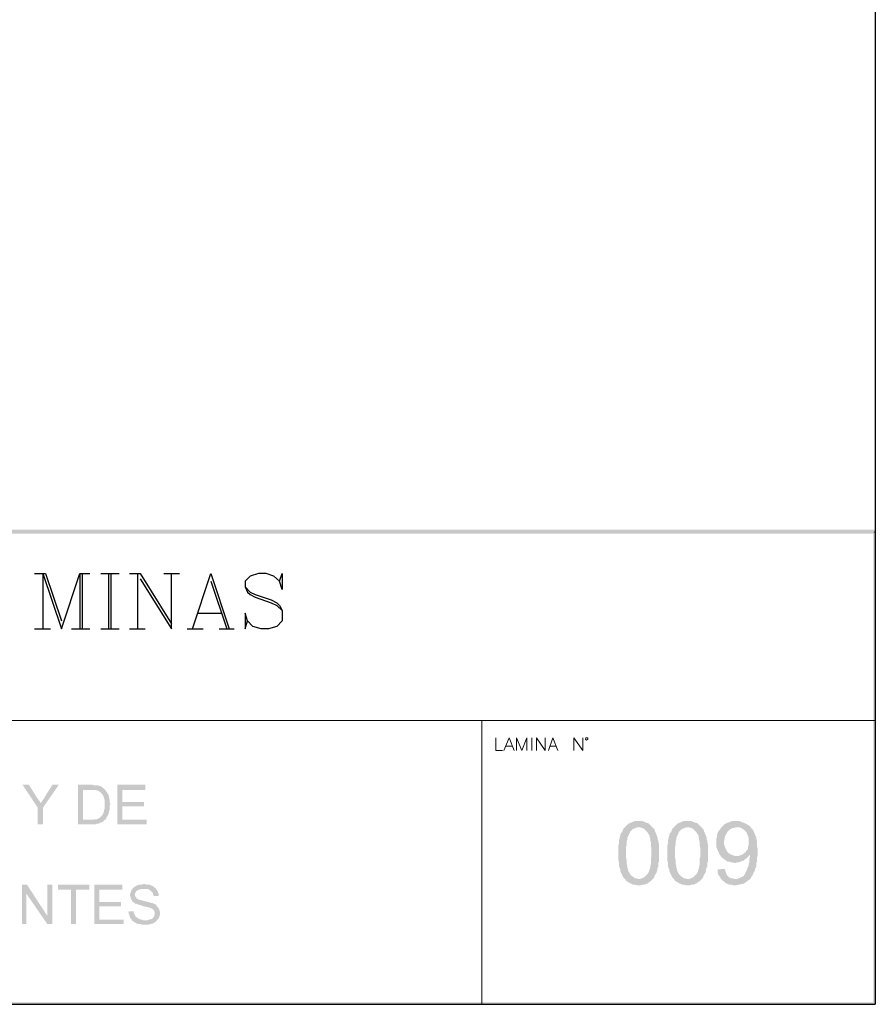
# Model space of a CAD drawing. Header units: millimetres. Extents: x 8 to 202, y 3 to 294.
# Tile 6 of 10: x 145 to 202, y 3 to 69. Entities that reach past the tile are written whole.
import ezdxf

# ---------------------------------------------------------------- set-up
doc = ezdxf.new("R2010")
doc.units = ezdxf.units.MM
doc.layers.add('DGE_CONTORNOS', color=7, linetype='Continuous', lineweight=0)
doc.layers.add('DGE_RELLENO', color=7, linetype='Continuous', lineweight=0)

msp = doc.modelspace()

# ---------------------------------------------------------------- hatches: boundary and pattern name
at = {"layer": 'DGE_RELLENO', "true_color": 0x000000}
for points in [[(23.4527, 34.8263), (23.7067, 34.5723), (201.9723, 34.8263)], [(23.7067, 34.5723), (201.9723, 34.8263), (201.8453, 34.5723)], [(201.9723, 34.8263), (201.8453, 34.5723), (201.9723, 34.6993)], [(201.9723, 34.6993), (201.8453, 34.5723), (201.9723, 3.2456)], [(201.8453, 34.5723), (201.9723, 3.2456), (201.8453, 3.3726)], [(145.6267, 17.8506), (145.2033, 17.8506), (146.2193, 16.3266), (146.431, 16.623), (146.3887, 16.6653), (146.3463, 16.7499), (146.304, 16.7923), (146.2617, 16.8769), (146.2193, 16.9193), (146.177, 17.0039), (146.1347, 17.0463)], [(147.6163, 17.8506), (147.193, 17.8506), (146.685, 17.0463), (146.6427, 16.9616), (146.6003, 16.9193), (146.558, 16.8346), (146.5157, 16.7923), (146.4733, 16.7076), (146.431, 16.6653), (146.431, 16.623), (146.2193, 16.3266), (146.2193, 15.2259), (146.558, 15.2259), (146.558, 16.3266)], [(149.7753, 17.8506), (148.8863, 17.8506), (148.8863, 15.2259), (150.114, 15.2259), (150.1563, 15.2683), (150.2833, 15.2683), (150.368, 15.3106), (150.4103, 15.3529), (150.495, 15.3529), (150.5373, 15.3953), (150.5797, 15.4376), (150.622, 15.4799), (150.6643, 15.5223), (149.225, 15.5223), (149.225, 17.5119), (149.7753, 17.5119), (150.6643, 17.5543), (150.622, 17.5966), (150.5797, 17.639), (150.495, 17.6813), (150.4527, 17.7236), (150.368, 17.7659), (150.3257, 17.7659), (150.241, 17.8083), (149.9447, 17.8083), (149.86, 17.8506)], [(153.3737, 17.8506), (151.511, 17.8506), (151.511, 15.2259), (153.4583, 15.2259), (153.4583, 15.5223), (151.8497, 15.5223), (151.8497, 16.4113), (153.289, 16.4113), (153.289, 16.7076), (151.8497, 16.7076), (151.8497, 17.5119), (153.3737, 17.5119)], [(150.6643, 17.5543), (149.7753, 17.5119), (150.114, 17.5119), (150.1563, 17.4696), (150.241, 17.4696), (150.2833, 17.4273), (150.3257, 17.3849), (150.4103, 17.3426), (150.4527, 17.3003), (150.495, 17.2579), (150.5373, 17.1733), (150.5797, 17.131), (150.5797, 17.0886), (150.622, 17.0039), (150.622, 16.9616), (150.6643, 16.8769), (150.6643, 16.2419), (150.622, 16.1573), (150.622, 16.0303), (150.5797, 16.0303), (150.5797, 15.9456), (150.5373, 15.8609), (150.495, 15.8186), (150.4527, 15.7763), (150.4103, 15.7339), (150.368, 15.6916), (150.3257, 15.6493), (150.241, 15.607), (150.1563, 15.5646), (150.0293, 15.5646), (149.9447, 15.5223), (149.225, 15.5223), (150.6643, 15.5223), (150.749, 15.5646), (150.7913, 15.6493), (150.7913, 15.6916), (150.8337, 15.7339), (150.876, 15.8186), (150.9183, 15.8609), (150.9183, 15.9456), (150.9607, 16.0303), (150.9607, 16.115), (151.003, 16.1573), (151.003, 16.4536), (151.0453, 16.5383), (151.0453, 16.5806), (151.003, 16.6653), (151.003, 16.8769), (150.9607, 16.9616), (150.9607, 17.0886), (150.9183, 17.1733), (150.9183, 17.2156), (150.876, 17.2579), (150.8337, 17.3426), (150.7913, 17.3849), (150.749, 17.4696), (150.7067, 17.5119)], [(186.2243, 15.4376), (185.9703, 15.4376), (185.8433, 15.3953), (185.7587, 15.3529), (185.6317, 15.3106), (185.547, 15.2683), (185.4623, 15.1836), (185.42, 15.1836), (185.3777, 15.0989), (185.293, 15.0143), (186.3513, 15.0143), (186.4783, 14.972), (186.563, 14.9296), (186.6477, 14.8449), (186.7323, 14.7603), (186.817, 14.6756), (186.8593, 14.5909), (186.9017, 14.5486), (186.944, 14.464), (186.944, 14.3793), (186.9863, 14.2523), (186.9863, 14.1676), (187.0287, 14.0406), (187.0287, 13.7866), (187.071, 13.6173), (187.071, 13.1093), (187.0287, 12.94), (187.0287, 12.5589), (186.9863, 12.432), (186.9863, 12.3473), (186.944, 12.2203), (186.9017, 12.1356), (186.9017, 12.0509), (186.8593, 12.0086), (186.817, 11.9239), (186.7747, 11.8816), (186.69, 11.797), (186.6053, 11.7123), (186.5207, 11.6699), (186.436, 11.6276), (186.309, 11.5853), (186.2243, 11.5853), (185.3353, 11.5429), (185.3777, 11.4583), (185.4623, 11.4159), (185.5893, 11.3313), (185.674, 11.289), (185.7587, 11.2466), (185.8857, 11.2043), (185.9703, 11.2043), (186.0973, 11.1619), (186.2243, 11.1619), (186.3513, 11.1619), (186.4783, 11.2043), (186.6053, 11.2043), (186.69, 11.2466), (186.817, 11.289), (186.9017, 11.3736), (186.9863, 11.4159), (187.0287, 11.4583), (187.071, 11.5006), (187.1557, 11.5853), (187.2403, 11.6699), (187.2827, 11.797), (187.325, 11.8816), (187.4097, 12.0086), (187.452, 12.1356), (187.452, 12.2626), (187.4943, 12.3473), (187.5367, 12.432), (187.5367, 12.6859), (187.579, 12.7706), (187.579, 13.9136), (187.5367, 13.9983), (187.5367, 14.1253), (187.4943, 14.2099), (187.4943, 14.2946), (187.452, 14.4216), (187.4097, 14.5063), (187.3673, 14.6333), (187.325, 14.7179), (187.2827, 14.8449), (187.2403, 14.9296), (187.1557, 15.0143), (187.071, 15.0989), (186.9863, 15.1836), (186.9017, 15.2683), (186.817, 15.3106), (186.7747, 15.3106), (186.69, 15.3529), (186.563, 15.3953), (186.4783, 15.4376), (186.3513, 15.4376)], [(189.484, 15.4376), (189.23, 15.4376), (189.103, 15.3953), (189.0183, 15.3529), (188.8913, 15.3106), (188.8067, 15.2683), (188.722, 15.1836), (188.6797, 15.1836), (188.6373, 15.0989), (188.5527, 15.0143), (189.611, 15.0143), (189.738, 14.972), (189.8227, 14.9296), (189.9073, 14.8449), (189.992, 14.7603), (190.0767, 14.6756), (190.119, 14.5909), (190.1613, 14.5486), (190.2037, 14.464), (190.2037, 14.3793), (190.246, 14.2523), (190.246, 14.1676), (190.2883, 14.0406), (190.2883, 13.7866), (190.3307, 13.6173), (190.3307, 13.1093), (190.2883, 12.94), (190.2883, 12.5589), (190.246, 12.432), (190.246, 12.3473), (190.2037, 12.2203), (190.1613, 12.1356), (190.1613, 12.0509), (190.119, 12.0086), (190.0767, 11.9239), (190.0343, 11.8816), (189.9497, 11.797), (189.865, 11.7123), (189.7803, 11.6699), (189.6957, 11.6276), (189.5687, 11.5853), (189.484, 11.5853), (188.595, 11.5429), (188.6373, 11.4583), (188.722, 11.4159), (188.849, 11.3313), (188.9337, 11.289), (189.0183, 11.2466), (189.1453, 11.2043), (189.23, 11.2043), (189.357, 11.1619), (189.484, 11.1619), (189.611, 11.1619), (189.738, 11.2043), (189.865, 11.2043), (189.9497, 11.2466), (190.0767, 11.289), (190.1613, 11.3736), (190.246, 11.4159), (190.2883, 11.4583), (190.3307, 11.5006), (190.4153, 11.5853), (190.5, 11.6699), (190.5423, 11.797), (190.5847, 11.8816), (190.6693, 12.0086), (190.7117, 12.1356), (190.7117, 12.2626), (190.754, 12.3473), (190.7963, 12.432), (190.7963, 12.6859), (190.8387, 12.7706), (190.8387, 13.9136), (190.7963, 13.9983), (190.7963, 14.1253), (190.754, 14.2099), (190.754, 14.2946), (190.7117, 14.4216), (190.6693, 14.5063), (190.627, 14.6333), (190.5847, 14.7179), (190.5423, 14.8449), (190.5, 14.9296), (190.4153, 15.0143), (190.3307, 15.0989), (190.246, 15.1836), (190.1613, 15.2683), (190.0767, 15.3106), (190.0343, 15.3106), (189.9497, 15.3529), (189.8227, 15.3953), (189.738, 15.4376), (189.611, 15.4376)], [(192.7013, 15.4376), (192.4473, 15.4376), (192.3203, 15.3953), (192.2357, 15.3529), (192.1087, 15.3106), (192.024, 15.2683), (191.9393, 15.2259), (191.8547, 15.1413), (191.77, 15.0566), (192.7437, 15.0143), (192.9553, 15.0143), (193.04, 14.972), (193.1247, 14.9296), (193.2517, 14.8449), (193.3363, 14.7603), (193.3787, 14.7179), (193.421, 14.6333), (193.4633, 14.5063), (193.5057, 14.4216), (193.548, 14.2946), (193.548, 13.8713), (193.5057, 13.7443), (193.5057, 13.6173), (193.4633, 13.5326), (193.3787, 13.448), (193.3363, 13.3633), (193.2517, 13.3209), (193.167, 13.2363), (193.6327, 13.1939), (193.6327, 13.0669), (193.5903, 12.94), (193.5903, 12.7283), (193.548, 12.6013), (193.548, 12.4743), (193.5057, 12.432), (193.4633, 12.3049), (193.421, 12.1779), (193.3787, 12.0933), (193.3363, 12.0086), (193.294, 11.9239), (193.2517, 11.8393), (193.167, 11.7546), (193.04, 11.7123), (192.9977, 11.6699), (192.8707, 11.6276), (192.7437, 11.5853), (192.659, 11.5853), (193.5903, 11.5429), (193.675, 11.6276), (193.7173, 11.7123), (193.802, 11.8393), (193.8443, 11.9239), (193.8867, 12.0509), (193.9713, 12.1356), (193.9713, 12.2626), (194.0137, 12.3473), (194.056, 12.432), (194.056, 12.6436), (194.0983, 12.7706), (194.0983, 13.0246), (194.1407, 13.1516), (194.1407, 13.6173), (194.0983, 13.7443), (194.0983, 14.1253), (194.056, 14.2523), (194.056, 14.3369), (194.0137, 14.4216), (193.9713, 14.5063), (193.9713, 14.5909), (193.929, 14.6333), (193.8867, 14.7179), (193.8443, 14.8449), (193.7597, 14.9296), (193.675, 15.0143), (193.6327, 15.0989), (193.548, 15.1413), (193.421, 15.2259), (193.3363, 15.2683), (193.2517, 15.3106), (193.1247, 15.3529), (193.04, 15.3953), (192.913, 15.4376), (192.8283, 15.4376)], [(185.293, 15.0143), (185.2083, 14.9296), (185.166, 14.8449), (185.1237, 14.7179), (185.039, 14.6333), (184.9967, 14.5063), (184.9967, 14.464), (184.9543, 14.3793), (184.9543, 14.2946), (184.912, 14.1676), (184.912, 13.956), (184.8697, 13.8289), (184.8697, 12.813), (184.912, 12.6859), (184.912, 12.432), (184.9543, 12.3049), (184.9967, 12.2203), (184.9967, 12.0933), (185.039, 12.0086), (185.0813, 11.9239), (185.1237, 11.8393), (185.166, 11.7546), (185.2083, 11.6699), (185.2507, 11.6276), (185.3353, 11.5429), (186.2243, 11.5853), (186.182, 11.5853), (186.055, 11.6276), (185.9703, 11.6276), (185.8857, 11.7123), (185.801, 11.7546), (185.7163, 11.8393), (185.6317, 11.9239), (185.6317, 11.9663), (185.5893, 12.0086), (185.547, 12.0933), (185.5047, 12.1779), (185.5047, 12.2626), (185.4623, 12.3473), (185.4623, 12.4743), (185.42, 12.6013), (185.42, 12.8553), (185.3777, 12.9823), (185.3777, 13.7019), (185.42, 13.8713), (185.42, 14.0829), (185.4623, 14.2099), (185.4623, 14.3369), (185.5047, 14.4216), (185.547, 14.5063), (185.5893, 14.5909), (185.6317, 14.6756), (185.6317, 14.7179), (185.7163, 14.8026), (185.801, 14.8873), (185.8857, 14.9296), (186.0127, 14.972), (186.0973, 15.0143), (186.2243, 15.0143)], [(188.5527, 15.0143), (188.468, 14.9296), (188.4257, 14.8449), (188.3833, 14.7179), (188.2987, 14.6333), (188.2563, 14.5063), (188.2563, 14.464), (188.214, 14.3793), (188.214, 14.2946), (188.1717, 14.1676), (188.1717, 13.956), (188.1293, 13.8289), (188.1293, 12.813), (188.1717, 12.6859), (188.1717, 12.432), (188.214, 12.3049), (188.2563, 12.2203), (188.2563, 12.0933), (188.2987, 12.0086), (188.341, 11.9239), (188.3833, 11.8393), (188.4257, 11.7546), (188.468, 11.6699), (188.5103, 11.6276), (188.595, 11.5429), (189.484, 11.5853), (189.4417, 11.5853), (189.3147, 11.6276), (189.23, 11.6276), (189.1453, 11.7123), (189.0607, 11.7546), (188.976, 11.8393), (188.8913, 11.9239), (188.8913, 11.9663), (188.849, 12.0086), (188.8067, 12.0933), (188.7643, 12.1779), (188.7643, 12.2626), (188.722, 12.3473), (188.722, 12.4743), (188.6797, 12.6013), (188.6797, 12.8553), (188.6373, 12.9823), (188.6373, 13.7019), (188.6797, 13.8713), (188.6797, 14.0829), (188.722, 14.2099), (188.722, 14.3369), (188.7643, 14.4216), (188.8067, 14.5063), (188.849, 14.5909), (188.8913, 14.6756), (188.8913, 14.7179), (188.976, 14.8026), (189.0607, 14.8873), (189.1453, 14.9296), (189.2723, 14.972), (189.357, 15.0143), (189.484, 15.0143)], [(191.77, 15.0566), (191.6853, 14.972), (191.643, 14.8873), (191.5583, 14.8026), (191.516, 14.7179), (191.4737, 14.6333), (191.4313, 14.5063), (191.4313, 14.3793), (191.389, 14.2946), (191.389, 13.7019), (191.4313, 13.6173), (191.4737, 13.4903), (191.516, 13.4056), (191.5583, 13.3209), (191.6007, 13.1939), (191.6853, 13.1093), (191.7277, 13.0246), (192.7437, 13.1093), (192.659, 13.1093), (192.532, 13.1516), (192.405, 13.1939), (192.3203, 13.2363), (192.2357, 13.2786), (192.151, 13.3633), (192.1087, 13.4056), (192.0663, 13.4903), (192.024, 13.5749), (191.9817, 13.6596), (191.9393, 13.7866), (191.897, 13.9136), (191.897, 14.1253), (191.9393, 14.2523), (191.9393, 14.3793), (191.9817, 14.464), (192.024, 14.5486), (192.1087, 14.6756), (192.151, 14.7603), (192.2357, 14.8449), (192.3203, 14.8873), (192.4473, 14.972), (192.532, 14.972), (192.659, 15.0143), (192.7437, 15.0143)], [(193.167, 13.2363), (193.0823, 13.1939), (192.9553, 13.1516), (192.8707, 13.1093), (192.7437, 13.1093), (191.7277, 13.0246), (191.8123, 12.9823), (191.897, 12.8976), (191.9817, 12.8553), (192.0663, 12.7706), (192.151, 12.7283), (192.278, 12.7283), (192.405, 12.6859), (192.4897, 12.6859), (192.6167, 12.6436), (192.659, 12.6436), (192.7437, 12.6859), (192.8707, 12.6859), (192.9977, 12.7283), (193.0823, 12.7706), (193.2093, 12.813), (193.294, 12.8976), (193.3787, 12.94), (193.4633, 13.0246), (193.548, 13.1093), (193.6327, 13.1939)], [(191.9393, 12.2626), (191.4737, 12.2203), (191.4737, 12.0086), (191.516, 11.8816), (191.5583, 11.797), (191.643, 11.7123), (191.6853, 11.5853), (191.77, 11.5429), (191.8123, 11.4583), (191.897, 11.4159), (191.9817, 11.3313), (192.0663, 11.289), (192.151, 11.2466), (192.278, 11.2043), (192.405, 11.2043), (192.4897, 11.1619), (192.7013, 11.1619), (192.8283, 11.2043), (192.913, 11.2043), (193.04, 11.2466), (193.1247, 11.2466), (193.2517, 11.289), (193.3363, 11.3736), (193.421, 11.4159), (193.5057, 11.5006), (193.5903, 11.5429), (192.659, 11.5853), (192.6167, 11.5853), (192.4897, 11.6276), (192.3627, 11.6276), (192.278, 11.6699), (192.1933, 11.7546), (192.1087, 11.8393), (192.0663, 11.9239), (192.024, 12.0086), (191.9817, 12.1356)], [(145.4997, 11.2043), (145.161, 11.2043), (145.161, 8.5796), (145.4573, 8.5796), (145.4573, 10.6116)], [(145.4997, 11.2043), (145.4573, 10.6116), (146.8543, 8.5796), (146.8543, 9.13)], [(147.193, 11.2043), (146.8543, 11.2043), (146.8543, 8.5796), (147.193, 8.5796)], [(149.6483, 11.2043), (147.574, 11.2043), (147.574, 10.8656), (148.4207, 10.8656), (148.4207, 8.5796), (148.7593, 8.5796), (148.7593, 10.8656), (149.6483, 10.8656)], [(151.8497, 11.2043), (149.987, 11.2043), (149.987, 8.5796), (151.9343, 8.5796), (151.9343, 8.8759), (150.3257, 8.8759), (150.3257, 9.765), (151.765, 9.765), (151.765, 10.0613), (150.3257, 10.0613), (150.3257, 10.8656), (151.8497, 10.8656)], [(153.289, 11.2466), (153.2043, 11.2466), (153.162, 11.2043), (152.9503, 11.2043), (152.8657, 11.1619), (152.8233, 11.1619), (152.7387, 11.1196), (152.6963, 11.0773), (152.6117, 11.0349), (152.5693, 10.9926), (152.527, 10.9503), (152.4847, 10.8656), (152.4423, 10.8656), (152.4423, 10.781), (152.4, 10.7386), (152.4, 10.6539), (152.3577, 10.5693), (152.3577, 10.4423), (152.4, 10.3999), (152.4, 10.3153), (152.4423, 10.2306), (152.4423, 10.1883), (152.4847, 10.1883), (152.4847, 10.1036), (152.5693, 10.0613), (152.6117, 10.0189), (152.654, 9.9766), (152.7387, 9.9343), (152.781, 9.9343), (152.8657, 9.8919), (152.908, 9.8919), (152.9927, 9.8496), (153.0773, 9.8496), (153.162, 9.8073), (153.2467, 9.765), (153.289, 9.765), (153.416, 9.7226), (153.543, 9.7226), (153.6277, 9.6803), (153.67, 9.6803), (153.7123, 9.638), (153.797, 9.638), (153.8393, 9.5956), (153.8817, 9.5533), (153.924, 9.5109), (153.9663, 9.4686), (153.9663, 9.4263), (154.0087, 9.3416), (154.0087, 9.2146), (153.9663, 9.13), (153.924, 9.0453), (153.8817, 9.0029), (153.8393, 8.9606), (153.797, 8.9183), (153.7123, 8.9183), (153.67, 8.8759), (153.5853, 8.8759), (153.5007, 8.8336), (152.4847, 8.8336), (152.527, 8.7913), (152.6117, 8.7489), (152.654, 8.7066), (152.7387, 8.6643), (152.781, 8.622), (152.8657, 8.622), (152.9503, 8.5796), (153.0773, 8.5796), (153.1197, 8.5373), (153.3737, 8.5373), (153.6277, 8.5373), (153.67, 8.5796), (153.7547, 8.5796), (153.797, 8.622), (153.8817, 8.622), (153.8817, 8.6643), (153.9663, 8.6643), (154.0087, 8.7066), (154.0933, 8.7489), (154.1357, 8.8336), (154.178, 8.8759), (154.2203, 8.9183), (154.2627, 8.9606), (154.305, 9.0453), (154.305, 9.0876), (154.3473, 9.1723), (154.3473, 9.4263), (154.305, 9.5109), (154.305, 9.5533), (154.2627, 9.638), (154.2203, 9.6803), (154.178, 9.7226), (154.1357, 9.8073), (154.0933, 9.8496), (154.051, 9.8919), (153.9663, 9.9343), (153.8817, 9.9343), (153.8817, 9.9766), (153.797, 9.9766), (153.7123, 10.0189), (153.67, 10.0189), (153.5853, 10.0613), (153.5007, 10.0613), (153.416, 10.1036), (153.3313, 10.1036), (153.2467, 10.1459), (153.162, 10.1459), (153.0773, 10.1883), (152.9927, 10.1883), (152.908, 10.2306), (152.8657, 10.273), (152.8233, 10.273), (152.781, 10.3153), (152.781, 10.3576), (152.7387, 10.3999), (152.6963, 10.4423), (152.6963, 10.6539), (152.7387, 10.6963), (152.781, 10.781), (152.8233, 10.8233), (152.8657, 10.8233), (152.908, 10.8656), (152.9927, 10.8656), (153.035, 10.9079), (154.0933, 10.9079), (154.051, 10.9926), (153.9663, 11.0349), (153.924, 11.0773), (153.8817, 11.1196), (153.797, 11.1196), (153.797, 11.1619), (153.7123, 11.1619), (153.67, 11.2043), (153.4583, 11.2043), (153.3737, 11.2466)], [(154.0933, 10.9079), (153.289, 10.9079), (153.5853, 10.9079), (153.6277, 10.8656), (153.7123, 10.8233), (153.7547, 10.781), (153.797, 10.7386), (153.8393, 10.6963), (153.8817, 10.6539), (153.8817, 10.5693), (153.924, 10.5269), (153.924, 10.4423), (154.2627, 10.4423), (154.2627, 10.6116), (154.2203, 10.6539), (154.2203, 10.7386), (154.178, 10.781), (154.1357, 10.8656)], [(152.6117, 9.4263), (152.273, 9.4263), (152.273, 9.257), (152.3153, 9.2146), (152.3153, 9.13), (152.3577, 9.0876), (152.3577, 9.0029), (152.4, 8.9606), (152.4423, 8.9183), (152.4847, 8.8336), (153.3737, 8.8336), (153.2467, 8.8336), (153.162, 8.8759), (153.0773, 8.8759), (153.035, 8.9183), (152.9503, 8.9183), (152.908, 8.9606), (152.8657, 9.0029), (152.781, 9.0453), (152.7387, 9.0876), (152.6963, 9.13), (152.6963, 9.1723), (152.654, 9.2146), (152.6117, 9.2993), (152.6117, 9.3839)], [(201.9723, 3.2456), (201.8453, 3.3726), (23.5797, 3.2456)], [(201.8453, 3.3726), (23.5797, 3.2456), (23.7067, 3.3726)]]:
    msp.add_hatch(color=7, dxfattribs=at).paths.add_polyline_path(points, flags=0)

# ---------------------------------------------------------------- linework, layer by layer
at = {"layer": 'DGE_CONTORNOS', "lineweight": 25}
for points in [[(201.9723, 293.9063), (201.9723, 3.2456)], [(146.0077, 31.9053), (146.7273, 31.9053)], [(146.558, 31.9053), (146.558, 28.2223)], [(146.558, 31.9053), (147.7857, 28.2223), (149.0133, 31.9053), (149.0133, 28.2223)], [(146.7273, 31.9053), (147.7857, 28.7726)], [(149.0133, 31.9053), (149.6907, 31.9053)], [(149.1827, 31.9053), (149.1827, 28.2223)], [(150.4103, 31.9053), (151.638, 31.9053)], [(150.9183, 31.9053), (150.9183, 28.2223)], [(151.0877, 31.9053), (151.0877, 28.2223)], [(152.3153, 31.9053), (153.035, 31.9053)], [(152.8657, 31.9053), (152.8657, 28.2223)], [(153.035, 31.9053), (155.1093, 28.5609)], [(153.035, 31.5666), (155.1093, 28.2223), (155.1093, 31.9053)], [(154.6013, 31.9053), (155.6597, 31.9053)], [(156.5063, 28.2223), (157.734, 31.9053), (158.9617, 28.2223)], [(162.306, 31.3973), (162.4753, 31.9053), (162.4753, 30.847), (162.306, 31.3973), (161.925, 31.7359), (161.417, 31.9053), (160.909, 31.9053), (160.3587, 31.7359), (160.02, 31.3973), (160.02, 31.0163), (160.1893, 30.6776), (160.3587, 30.5083), (160.6973, 30.339), (161.7557, 29.9579), (162.1367, 29.7886), (162.4753, 29.4499)], [(157.734, 31.3973), (158.7923, 28.2223)], [(160.02, 31.0163), (160.3587, 30.6776), (160.6973, 30.5083), (161.7557, 30.1696), (162.1367, 29.9579), (162.306, 29.7886), (162.4753, 29.4499), (162.4753, 28.7726), (162.1367, 28.3916), (161.5863, 28.2223), (161.0783, 28.2223), (160.528, 28.3916), (160.1893, 28.7726), (160.02, 29.2806), (160.02, 28.2223), (160.1893, 28.7726)], [(156.8873, 29.2806), (158.4537, 29.2806)], [(146.0077, 28.2223), (147.066, 28.2223)], [(148.463, 28.2223), (149.6907, 28.2223)], [(150.4103, 28.2223), (151.638, 28.2223)], [(152.3153, 28.2223), (153.3737, 28.2223)], [(156.1677, 28.2223), (157.226, 28.2223)], [(158.2843, 28.2223), (159.3003, 28.2223)], [(7.874, 3.2456), (201.9723, 3.2456)]]:
    msp.add_lwpolyline(points, dxfattribs=at)
at = {"layer": 'DGE_CONTORNOS', "lineweight": 9}
msp.add_lwpolyline([(23.5797, 22.1263), (201.9723, 22.1263)], dxfattribs=at)
at = {"layer": 'DGE_CONTORNOS', "lineweight": 5}
msp.add_lwpolyline([(175.768, 22.1263), (175.768, 3.2456)], dxfattribs=at)
at = {"layer": 'DGE_CONTORNOS', "lineweight": 13}
for points in [[(176.6993, 20.9833), (176.6993, 20.1366), (177.165, 20.1366)], [(177.2497, 20.1366), (177.5883, 20.9833), (177.927, 20.1366)], [(178.0963, 20.1366), (178.0963, 20.9833), (178.435, 20.1366), (178.7737, 20.9833), (178.7737, 20.1366)], [(179.1123, 20.9833), (179.1123, 20.1366)], [(179.4087, 20.1366), (179.4087, 20.9833), (180.0013, 20.1366), (180.0013, 20.9833)], [(180.213, 20.1366), (180.5093, 20.9833), (180.848, 20.1366)], [(181.9063, 20.1366), (181.9063, 20.9833), (182.499, 20.1366), (182.499, 20.9833)], [(182.8377, 20.8986), (182.8377, 20.9833), (182.7107, 20.9833), (182.6683, 20.8986), (182.7107, 20.8563), (182.753, 20.814), (182.8377, 20.8563), (182.8377, 20.8986)], [(177.3767, 20.4329), (177.8, 20.4329)], [(180.2977, 20.4329), (180.721, 20.4329)]]:
    msp.add_lwpolyline(points, dxfattribs=at)

doc.saveas('drawing.dxf')
